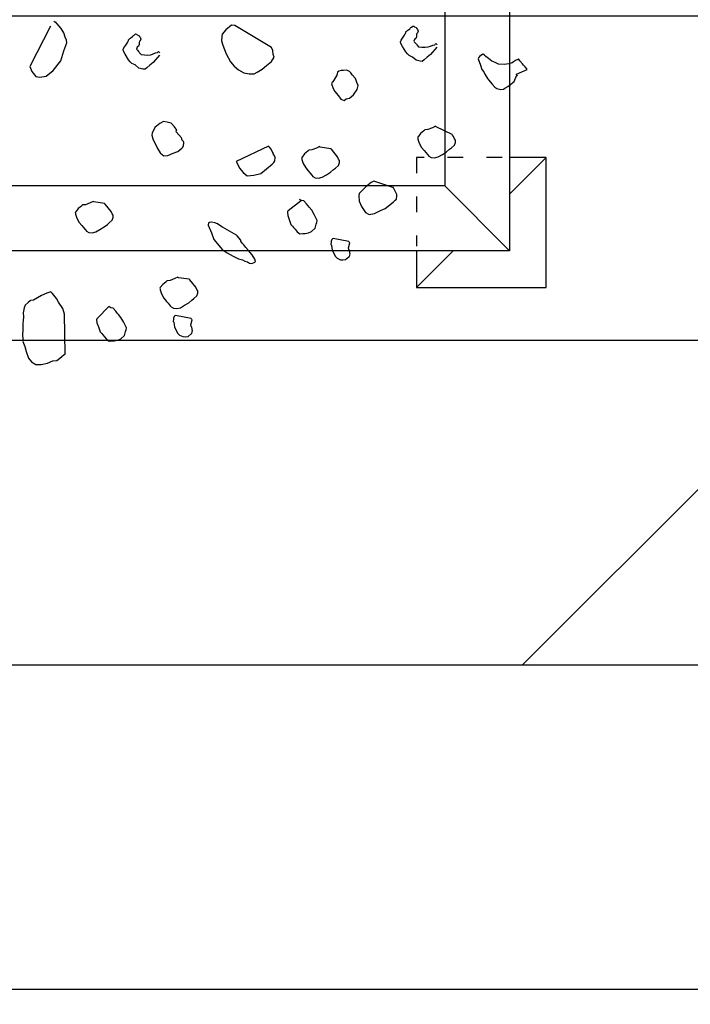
# Model space of a CAD drawing. Header units: millimetres. Extents: x 53645 to 137188, y 78097 to 135542.
# Tile 11 of 256: x 59923 to 60439, y 92852 to 93610. Entities that reach past the tile are written whole.
import ezdxf

# ---------------------------------------------------------------- set-up
doc = ezdxf.new("R2010")
doc.units = ezdxf.units.MM
doc.linetypes.add('ACAD_ISO03W100', pattern=[30, 12, -18])
doc.layers.add('tree', color=67, linetype='Continuous')

# ---------------------------------------------------------------- blocks, each defined once
blk = doc.blocks.new('arv1')
at = {"color": 0, "linetype": 'Continuous'}
for p, q in [((-1.2923, -0.1175), (-1.3, -0.1239)), ((-1.2789, -0.1127), (-1.2923, -0.1175)), ((-1.2681, -0.1101), (-1.2789, -0.1127)), ((-1.2583, -0.1062), (-1.2681, -0.1101)), ((-1.256, -0.1065), (-1.2583, -0.1062)), ((-1.2464, -0.105), (-1.256, -0.1065)), ((-1.2323, -0.1062), (-1.2464, -0.105)), ((-1.2217, -0.1059), (-1.2323, -0.1062)), ((-1.2147, -0.1066), (-1.2217, -0.1059)), ((-1.2076, -0.1072), (-1.2147, -0.1066)), ((-1.1994, -0.1067), (-1.2076, -0.1072)), ((-1.189, -0.1088), (-1.1994, -0.1067)), ((-1.1832, -0.1105), (-1.189, -0.1088)), ((-1.1778, -0.1169), (-1.1832, -0.1105)), ((-1.1747, -0.1207), (-1.1778, -0.1169)), ((-1.1736, -0.1219), (-1.1747, -0.1207)), ((-0.6933, -0.1204), (-0.7031, -0.1241)), ((-0.6098, -0.1631), (-0.6933, -0.1204)), ((-1.3, -0.1239), (-1.3054, -0.1328)), ((-1.3054, -0.1328), (-1.3052, -0.1435)), ((-1.1729, -0.1279), (-1.1736, -0.1219)), ((-1.1637, -0.1441), (-1.1729, -0.1279)), ((-0.7133, -0.1327), (-0.7152, -0.1408)), ((-0.7152, -0.1408), (-0.7128, -0.1541)), ((-0.7069, -0.1274), (-0.7133, -0.1327)), ((-0.7031, -0.1241), (-0.7069, -0.1274)), ((-1.3052, -0.1435), (-1.3028, -0.1566)), ((-1.3028, -0.1566), (-1.2979, -0.1677)), ((-1.1588, -0.1551), (-1.1637, -0.1441)), ((-1.156, -0.1636), (-1.1588, -0.1551)), ((-0.7128, -0.1541), (-0.701, -0.168)), ((-1.2979, -0.1677), (-1.2974, -0.176)), ((-1.2974, -0.176), (-1.2921, -0.1823)), ((-1.19, -0.1878), (-1.1774, -0.1794)), ((-1.1774, -0.1794), (-1.17, -0.1753)), ((-1.17, -0.1753), (-1.1662, -0.1722)), ((-1.1662, -0.1722), (-1.1598, -0.1669)), ((-1.1598, -0.1669), (-1.156, -0.1636)), ((-0.701, -0.168), (-0.6812, -0.1839)), ((-0.6152, -0.185), (-0.6101, -0.1807)), ((-0.6101, -0.1807), (-0.6051, -0.1764)), ((-0.6051, -0.1764), (-0.6012, -0.1732)), ((-0.6023, -0.172), (-0.601, -0.1709)), ((-0.6012, -0.1732), (-0.6023, -0.172)), ((-0.601, -0.1709), (-0.5997, -0.1698)), ((-1.2921, -0.1823), (-1.2889, -0.1862)), ((-1.2889, -0.1862), (-1.2846, -0.1912)), ((-1.2846, -0.1912), (-1.2836, -0.1926)), ((-1.2836, -0.1926), (-1.2021, -0.1914)), ((-1.2836, -0.1926), (-1.2825, -0.1938)), ((-1.2021, -0.1914), (-1.19, -0.1878)), ((-0.6812, -0.1839), (-0.6605, -0.1904)), ((-0.6605, -0.1904), (-0.6446, -0.1966)), ((-0.6446, -0.1966), (-0.6386, -0.1959)), ((-0.6386, -0.1959), (-0.6324, -0.1929)), ((-0.6324, -0.1929), (-0.6239, -0.1901)), ((-0.6239, -0.1901), (-0.6152, -0.185)), ((-1.0136, -0.222), (-1.02, -0.2274)), ((-1.005, -0.2169), (-1.0136, -0.222)), ((-0.9964, -0.2141), (-1.005, -0.2169)), ((-0.9941, -0.2144), (-0.9964, -0.2141)), ((-0.9928, -0.2133), (-0.9941, -0.2144)), ((-0.9918, -0.2146), (-0.9928, -0.2133)), ((-0.9851, -0.2198), (-0.9918, -0.2146)), ((-0.9798, -0.2262), (-0.9851, -0.2198)), ((-1.0342, -0.2415), (-1.0348, -0.2485)), ((-1.0315, -0.2371), (-1.0342, -0.2415)), ((-1.0289, -0.2348), (-1.0315, -0.2371)), ((-1.0238, -0.2306), (-1.0289, -0.2348)), ((-1.02, -0.2274), (-1.0238, -0.2306)), ((-0.9788, -0.2275), (-0.9798, -0.2262)), ((-0.9776, -0.2287), (-0.9788, -0.2275)), ((-0.977, -0.2347), (-0.9776, -0.2287)), ((-0.9731, -0.2445), (-0.977, -0.2347)), ((-1.2282, -0.2611), (-1.238, -0.265)), ((-1.2197, -0.2583), (-1.2282, -0.2611)), ((-1.2138, -0.2576), (-1.2197, -0.2583)), ((-1.2114, -0.2579), (-1.2138, -0.2576)), ((-1.2104, -0.2591), (-1.2114, -0.2579)), ((-1.1865, -0.2824), (-1.2104, -0.2591)), ((-1.0348, -0.2485), (-1.0331, -0.2557)), ((-1.0331, -0.2557), (-1.028, -0.2644)), ((-0.9745, -0.2739), (-0.9714, -0.2517)), ((-0.9701, -0.2506), (-0.9731, -0.2445)), ((-0.9714, -0.2517), (-0.9701, -0.2506)), ((-1.2533, -0.2778), (-1.2573, -0.2833)), ((-1.2482, -0.2735), (-1.2533, -0.2778)), ((-1.2444, -0.2703), (-1.2482, -0.2735)), ((-1.2418, -0.2682), (-1.2444, -0.2703)), ((-1.238, -0.265), (-1.2418, -0.2682)), ((-1.1892, -0.2869), (-1.1865, -0.2824)), ((-1.028, -0.2644), (-1.0228, -0.2731)), ((-1.0228, -0.2731), (-1.0175, -0.2796)), ((-1.0175, -0.2796), (-1.0143, -0.2833)), ((-0.9911, -0.2877), (-0.9758, -0.2749)), ((-0.9758, -0.2749), (-0.9745, -0.2739)), ((-1.2573, -0.2833), (-1.2567, -0.2892)), ((-1.2567, -0.2892), (-1.257, -0.2939)), ((-1.257, -0.2939), (-1.2553, -0.3011)), ((-1.2553, -0.3011), (-1.2523, -0.3074)), ((-1.2087, -0.3076), (-1.2023, -0.3023)), ((-1.2023, -0.3023), (-1.1998, -0.3001)), ((-1.1998, -0.3001), (-1.196, -0.2969)), ((-1.196, -0.2969), (-1.1896, -0.2916)), ((-1.1896, -0.2916), (-1.1892, -0.2869)), ((-1.0143, -0.2833), (-1.009, -0.2897)), ((-1.009, -0.2897), (-1.0032, -0.2913)), ((-1.0032, -0.2913), (-1.0008, -0.2916)), ((-1.0008, -0.2916), (-0.9985, -0.2918)), ((-0.9985, -0.2918), (-0.9959, -0.2897)), ((-0.9959, -0.2897), (-0.9911, -0.2877)), ((-1.2523, -0.3074), (-1.2459, -0.3149)), ((-1.2459, -0.3149), (-1.2378, -0.3168)), ((-1.2378, -0.3168), (-1.2344, -0.3184)), ((-1.2344, -0.3184), (-1.2297, -0.3187)), ((-1.2297, -0.3187), (-1.2174, -0.3127)), ((-1.2174, -0.3127), (-1.2087, -0.3076)), ((-0.6831, -0.3265), (-0.6792, -0.3233)), ((-0.6792, -0.3233), (-0.668, -0.316)), ((-0.668, -0.316), (-0.6618, -0.313)), ((-0.6618, -0.313), (-0.6582, -0.3122)), ((-0.6582, -0.3122), (-0.6548, -0.3136)), ((-0.6548, -0.3136), (-0.6492, -0.3176)), ((-0.6492, -0.3176), (-0.6448, -0.3204)), ((-0.6448, -0.3204), (-0.6414, -0.3218)), ((-0.6414, -0.3218), (-0.6403, -0.3232)), ((-0.6403, -0.3232), (-0.6379, -0.3234)), ((-0.6379, -0.3234), (-0.6369, -0.3246)), ((-0.6964, -0.3442), (-0.6898, -0.3365)), ((-0.6898, -0.3365), (-0.6869, -0.3297)), ((-0.6869, -0.3297), (-0.6831, -0.3265)), ((-0.6621, -0.3436), (-0.6634, -0.3447)), ((-0.6596, -0.3415), (-0.6621, -0.3436)), ((-0.6583, -0.3404), (-0.6596, -0.3415)), ((-0.6571, -0.3394), (-0.6583, -0.3404)), ((-0.6536, -0.3409), (-0.6571, -0.3394)), ((-0.6515, -0.3434), (-0.6536, -0.3409)), ((-0.6481, -0.3449), (-0.6515, -0.3434)), ((-0.6369, -0.3246), (-0.6358, -0.3258)), ((-0.6358, -0.3258), (-0.6348, -0.3272)), ((-0.6348, -0.3272), (-0.6337, -0.3284)), ((-0.6337, -0.3284), (-0.6315, -0.331)), ((-0.6315, -0.331), (-0.6305, -0.3323)), ((-0.6305, -0.3323), (-0.6294, -0.3335)), ((-0.6294, -0.3335), (-0.6283, -0.3348)), ((-0.6277, -0.3407), (-0.6291, -0.3442)), ((-0.6283, -0.3348), (-0.6262, -0.3373)), ((-0.6264, -0.3397), (-0.6277, -0.3407)), ((-0.6262, -0.3373), (-0.6264, -0.3397)), ((-0.6987, -0.357), (-0.6983, -0.3523)), ((-0.6955, -0.3608), (-0.6987, -0.357)), ((-0.6983, -0.3523), (-0.6964, -0.3442)), ((-0.6902, -0.3671), (-0.6955, -0.3608)), ((-0.6691, -0.356), (-0.6698, -0.363)), ((-0.6698, -0.363), (-0.6691, -0.369)), ((-0.6685, -0.349), (-0.6691, -0.356)), ((-0.6647, -0.3457), (-0.6685, -0.349)), ((-0.6634, -0.3447), (-0.6647, -0.3457)), ((-0.6434, -0.3453), (-0.6481, -0.3449)), ((-0.6411, -0.3455), (-0.6434, -0.3453)), ((-0.64, -0.3468), (-0.6411, -0.3455)), ((-0.6366, -0.3482), (-0.64, -0.3468)), ((-0.633, -0.3474), (-0.6366, -0.3482)), ((-0.6304, -0.3452), (-0.633, -0.3474)), ((-0.6291, -0.3442), (-0.6304, -0.3452)), ((-0.8614, -0.3828), (-0.8701, -0.3879)), ((-0.8416, -0.3728), (-0.8614, -0.3828)), ((-0.8344, -0.371), (-0.8416, -0.3728)), ((-0.8297, -0.3714), (-0.8344, -0.371)), ((-0.8184, -0.3771), (-0.8297, -0.3714)), ((-0.8099, -0.3874), (-0.8184, -0.3771)), ((-0.6848, -0.3736), (-0.6902, -0.3671)), ((-0.6694, -0.3867), (-0.6848, -0.3736)), ((-0.6691, -0.369), (-0.6671, -0.3739)), ((-0.6671, -0.3739), (-0.6652, -0.3788)), ((-0.6652, -0.3788), (-0.6644, -0.3824)), ((-0.6644, -0.3824), (-0.6633, -0.3837)), ((-0.6633, -0.3837), (-0.6622, -0.3849)), ((-1.1794, -0.4046), (-1.1845, -0.4088)), ((-1.1756, -0.4014), (-1.1794, -0.4046)), ((-1.1692, -0.396), (-1.1756, -0.4014)), ((-1.1605, -0.3909), (-1.1692, -0.396)), ((-1.152, -0.388), (-1.1605, -0.3909)), ((-1.1497, -0.3882), (-1.152, -0.388)), ((-1.1484, -0.3872), (-1.1497, -0.3882)), ((-1.1474, -0.3885), (-1.1484, -0.3872)), ((-1.1407, -0.3938), (-1.1474, -0.3885)), ((-1.1354, -0.4002), (-1.1407, -0.3938)), ((-1.1343, -0.4014), (-1.1354, -0.4002)), ((-1.1333, -0.4027), (-1.1343, -0.4014)), ((-1.1326, -0.4086), (-1.1333, -0.4027)), ((-0.8713, -0.389), (-0.8767, -0.3957)), ((-0.8767, -0.3957), (-0.8762, -0.4039)), ((-0.8762, -0.4039), (-0.8713, -0.4149)), ((-0.8701, -0.3879), (-0.8713, -0.389)), ((-0.8058, -0.3948), (-0.8099, -0.3874)), ((-0.8096, -0.4109), (-0.8077, -0.4028)), ((-0.8077, -0.4028), (-0.8058, -0.3948)), ((-0.6635, -0.386), (-0.6648, -0.387)), ((-0.6622, -0.3849), (-0.6635, -0.386)), ((-1.2414, -0.4247), (-1.2452, -0.428)), ((-1.234, -0.4206), (-1.2414, -0.4247)), ((-1.2278, -0.4176), (-1.234, -0.4206)), ((-1.2242, -0.4168), (-1.2278, -0.4176)), ((-1.2182, -0.4162), (-1.2242, -0.4168)), ((-1.2169, -0.4151), (-1.2182, -0.4162)), ((-1.2123, -0.4155), (-1.2169, -0.4151)), ((-1.2099, -0.4157), (-1.2123, -0.4155)), ((-1.2107, -0.4517), (-1.2044, -0.4197)), ((-1.2065, -0.4172), (-1.2099, -0.4157)), ((-1.2054, -0.4184), (-1.2065, -0.4172)), ((-1.2044, -0.4197), (-1.2054, -0.4184)), ((-1.1898, -0.4154), (-1.1904, -0.4225)), ((-1.1904, -0.4225), (-1.1887, -0.4297)), ((-1.1871, -0.4109), (-1.1898, -0.4154)), ((-1.1845, -0.4088), (-1.1871, -0.4109)), ((-1.1287, -0.4184), (-1.1326, -0.4086)), ((-1.1257, -0.4246), (-1.1287, -0.4184)), ((-1.127, -0.4256), (-1.1257, -0.4246)), ((-0.8713, -0.4149), (-0.8674, -0.4247)), ((-0.8674, -0.4247), (-0.861, -0.4324)), ((-0.8397, -0.4319), (-0.827, -0.4212)), ((-0.827, -0.4212), (-0.8247, -0.4214)), ((-0.8247, -0.4214), (-0.8236, -0.4227)), ((-0.8236, -0.4227), (-0.8172, -0.4174)), ((-0.8172, -0.4174), (-0.8096, -0.4109)), ((-1.2481, -0.4347), (-1.2485, -0.4394)), ((-1.2485, -0.4394), (-1.2479, -0.4454)), ((-1.2452, -0.428), (-1.2481, -0.4347)), ((-1.1887, -0.4297), (-1.1836, -0.4384)), ((-1.1836, -0.4384), (-1.1784, -0.4471)), ((-1.1301, -0.4478), (-1.127, -0.4256)), ((-0.861, -0.4324), (-0.8599, -0.4336)), ((-0.8599, -0.4336), (-0.8589, -0.435)), ((-0.8589, -0.435), (-0.8554, -0.4364)), ((-0.8554, -0.4364), (-0.8508, -0.4369)), ((-0.8508, -0.4369), (-0.8484, -0.4371)), ((-0.8484, -0.4371), (-0.8471, -0.436)), ((-0.8471, -0.436), (-0.8459, -0.4349)), ((-0.8459, -0.4349), (-0.8434, -0.4327)), ((-0.8434, -0.4327), (-0.841, -0.433)), ((-0.841, -0.433), (-0.8397, -0.4319)), ((-1.2479, -0.4454), (-1.2426, -0.4518)), ((-1.2426, -0.4518), (-1.2415, -0.453)), ((-1.2415, -0.453), (-1.2357, -0.4547)), ((-1.2357, -0.4547), (-1.2345, -0.4537)), ((-1.2345, -0.4537), (-1.2321, -0.4539)), ((-1.2321, -0.4539), (-1.2285, -0.453)), ((-1.2285, -0.453), (-1.2272, -0.4519)), ((-1.2272, -0.4519), (-1.2236, -0.451)), ((-1.2236, -0.451), (-1.2133, -0.4538)), ((-1.2133, -0.4538), (-1.212, -0.4528)), ((-1.212, -0.4528), (-1.2107, -0.4517)), ((-1.1784, -0.4471), (-1.1731, -0.4534)), ((-1.1731, -0.4534), (-1.1699, -0.4573)), ((-1.1699, -0.4573), (-1.1645, -0.4637)), ((-1.1645, -0.4637), (-1.1588, -0.4653)), ((-1.1588, -0.4653), (-1.1565, -0.4656)), ((-1.1541, -0.4658), (-1.1516, -0.4636)), ((-1.1516, -0.4636), (-1.1467, -0.4617)), ((-1.1467, -0.4617), (-1.1314, -0.4489)), ((-1.1314, -0.4489), (-1.1301, -0.4478)), ((-1.1565, -0.4656), (-1.1541, -0.4658)), ((-1.0485, -0.4986), (-1.0574, -0.5061)), ((-1.035, -0.4938), (-1.0485, -0.4986)), ((-1.0191, -0.487), (-1.035, -0.4938)), ((-1.0145, -0.4874), (-1.0191, -0.487)), ((-1.0161, -0.5062), (-1.0144, -0.5004)), ((-1.0134, -0.4887), (-1.0145, -0.4874)), ((-1.0144, -0.5004), (-1.0127, -0.4946)), ((-1.0127, -0.4946), (-1.0134, -0.4887)), ((-1.0756, -0.5258), (-1.0826, -0.5381)), ((-1.0688, -0.5156), (-1.0756, -0.5258)), ((-1.0574, -0.5061), (-1.0688, -0.5156)), ((-1.0396, -0.5453), (-1.0229, -0.5162)), ((-1.0229, -0.5162), (-1.0214, -0.5127)), ((-1.0214, -0.5127), (-1.0161, -0.5062)), ((-0.6673, -0.5236), (-0.6834, -0.5329)), ((-0.649, -0.517), (-0.6673, -0.5236)), ((-0.6405, -0.5142), (-0.649, -0.517)), ((-0.6312, -0.5151), (-0.6405, -0.5142)), ((-0.6264, -0.5154), (-0.6312, -0.5151)), ((-0.6177, -0.5233), (-0.6264, -0.5154)), ((-0.6145, -0.5271), (-0.6177, -0.5233)), ((-1.0826, -0.5381), (-1.0883, -0.5493)), ((-1.0408, -0.5464), (-1.0396, -0.5453)), ((-0.8885, -0.5444), (-0.8959, -0.5484)), ((-0.8565, -0.611), (-0.8885, -0.5444)), ((-0.6923, -0.5403), (-0.7002, -0.5491)), ((-0.6834, -0.5329), (-0.6923, -0.5403)), ((-0.6542, -0.6169), (-0.6087, -0.5418)), ((-0.6113, -0.531), (-0.6145, -0.5271)), ((-0.6081, -0.5348), (-0.6113, -0.531)), ((-0.6087, -0.5418), (-0.6081, -0.5348)), ((-1.093, -0.5619), (-1.0946, -0.5677)), ((-1.0902, -0.5575), (-1.093, -0.5619)), ((-1.0883, -0.5493), (-1.0902, -0.5575)), ((-1.0712, -0.5697), (-1.0648, -0.5644)), ((-1.0648, -0.5644), (-1.0597, -0.5601)), ((-1.0597, -0.5601), (-1.0572, -0.558)), ((-1.0572, -0.558), (-1.0559, -0.5569)), ((-1.0559, -0.5569), (-1.0521, -0.5537)), ((-1.0521, -0.5537), (-1.0497, -0.5539)), ((-1.0497, -0.5539), (-1.0408, -0.5464)), ((-0.911, -0.559), (-0.9176, -0.5667)), ((-0.9021, -0.5515), (-0.911, -0.559)), ((-0.8959, -0.5484), (-0.9021, -0.5515)), ((-0.7059, -0.5604), (-0.708, -0.5708)), ((-0.7002, -0.5491), (-0.7059, -0.5604)), ((-1.0973, -0.5721), (-1.0978, -0.5768)), ((-1.0978, -0.5768), (-1.0948, -0.583)), ((-1.0946, -0.5677), (-1.0973, -0.5721)), ((-1.0948, -0.583), (-1.0937, -0.5843)), ((-1.0937, -0.5843), (-1.0888, -0.5824)), ((-1.0888, -0.5824), (-1.0801, -0.5773)), ((-1.0801, -0.5773), (-1.0712, -0.5697)), ((-0.9176, -0.5667), (-0.9165, -0.5809)), ((-0.9165, -0.5809), (-0.913, -0.5954)), ((-0.708, -0.5708), (-0.7078, -0.5815)), ((-0.7078, -0.5815), (-0.7047, -0.5876)), ((-0.913, -0.5954), (-0.9034, -0.6069)), ((-0.9034, -0.6069), (-0.8938, -0.6183)), ((-0.7047, -0.5876), (-0.6985, -0.5976)), ((-0.6985, -0.5976), (-0.6911, -0.6065)), ((-0.6911, -0.6065), (-0.6825, -0.6168)), ((-0.8938, -0.6183), (-0.8906, -0.6221)), ((-0.8906, -0.6221), (-0.8872, -0.6235)), ((-0.8872, -0.6235), (-0.8801, -0.6242)), ((-0.8801, -0.6242), (-0.8752, -0.6222)), ((-0.8752, -0.6222), (-0.8727, -0.6201)), ((-0.8727, -0.6201), (-0.8704, -0.6203)), ((-0.8704, -0.6203), (-0.8678, -0.6182)), ((-0.8678, -0.6182), (-0.8629, -0.6163)), ((-0.8629, -0.6163), (-0.8591, -0.6131)), ((-0.8591, -0.6131), (-0.8578, -0.612)), ((-0.8578, -0.612), (-0.8565, -0.611)), ((-0.6825, -0.6168), (-0.6735, -0.6222)), ((-0.6735, -0.6222), (-0.6686, -0.6203)), ((-0.6686, -0.6203), (-0.6604, -0.6199)), ((-0.6604, -0.6199), (-0.6542, -0.6169)), ((-1.0276, -0.6656), (-1.0328, -0.6698)), ((-1.0239, -0.6624), (-1.0276, -0.6656)), ((-1.0213, -0.6603), (-1.0239, -0.6624)), ((-1.0175, -0.657), (-1.0213, -0.6603)), ((-1.0077, -0.6531), (-1.0175, -0.657)), ((-0.9992, -0.6504), (-1.0077, -0.6531)), ((-0.9933, -0.6497), (-0.9992, -0.6504)), ((-0.9909, -0.6499), (-0.9933, -0.6497)), ((-0.9898, -0.6511), (-0.9909, -0.6499)), ((-0.9687, -0.6789), (-0.9898, -0.6511)), ((-1.0328, -0.6698), (-1.0368, -0.6754)), ((-1.0368, -0.6754), (-1.0362, -0.6813)), ((-1.0362, -0.6813), (-1.0365, -0.686)), ((-1.0365, -0.686), (-1.0348, -0.6932)), ((-0.9755, -0.689), (-0.9691, -0.6836)), ((-0.9691, -0.6836), (-0.9687, -0.6789)), ((-0.9687, -0.6789), (-0.966, -0.6745)), ((-0.901, -0.6873), (-0.9074, -0.6926)), ((-0.8923, -0.6821), (-0.901, -0.6873)), ((-0.8838, -0.6793), (-0.8923, -0.6821)), ((-0.8815, -0.6795), (-0.8838, -0.6793)), ((-0.8802, -0.6785), (-0.8815, -0.6795)), ((-0.8791, -0.6797), (-0.8802, -0.6785)), ((-0.8725, -0.6851), (-0.8791, -0.6797)), ((-0.8672, -0.6914), (-0.8725, -0.6851)), ((-1.0348, -0.6932), (-1.0318, -0.6994)), ((-1.0318, -0.6994), (-1.0254, -0.707)), ((-1.0254, -0.707), (-1.0173, -0.7089)), ((-1.0092, -0.7108), (-0.9969, -0.7048)), ((-0.9969, -0.7048), (-0.9882, -0.6996)), ((-0.9882, -0.6996), (-0.9818, -0.6943)), ((-0.9818, -0.6943), (-0.9793, -0.6922)), ((-0.9793, -0.6922), (-0.9755, -0.689)), ((-0.9216, -0.7066), (-0.9222, -0.7137)), ((-0.9188, -0.7022), (-0.9216, -0.7066)), ((-0.9163, -0.7001), (-0.9188, -0.7022)), ((-0.9112, -0.6957), (-0.9163, -0.7001)), ((-0.9074, -0.6926), (-0.9112, -0.6957)), ((-0.8661, -0.6926), (-0.8672, -0.6914)), ((-0.865, -0.694), (-0.8661, -0.6926)), ((-0.8643, -0.6999), (-0.865, -0.694)), ((-0.8605, -0.7096), (-0.8643, -0.6999)), ((-1.0173, -0.7089), (-1.0139, -0.7104)), ((-1.0139, -0.7104), (-1.0092, -0.7108)), ((-0.9222, -0.7137), (-0.9205, -0.7209)), ((-0.9205, -0.7209), (-0.9153, -0.7297)), ((-0.8619, -0.739), (-0.8588, -0.7169)), ((-0.8575, -0.7159), (-0.8605, -0.7096)), ((-0.8588, -0.7169), (-0.8575, -0.7159)), ((-1.0758, -0.7447), (-1.0833, -0.7488)), ((-1.0697, -0.7417), (-1.0758, -0.7447)), ((-1.0661, -0.7408), (-1.0697, -0.7417)), ((-1.0601, -0.7401), (-1.0661, -0.7408)), ((-1.0589, -0.7391), (-1.0601, -0.7401)), ((-1.0542, -0.7396), (-1.0589, -0.7391)), ((-1.0518, -0.7397), (-1.0542, -0.7396)), ((-1.0526, -0.7757), (-1.0463, -0.7438)), ((-1.0484, -0.7412), (-1.0518, -0.7397)), ((-1.0473, -0.7425), (-1.0484, -0.7412)), ((-1.0463, -0.7438), (-1.0473, -0.7425)), ((-0.9153, -0.7297), (-0.9102, -0.7384)), ((-0.9102, -0.7384), (-0.9048, -0.7447)), ((-0.9048, -0.7447), (-0.9017, -0.7485)), ((-0.9017, -0.7485), (-0.8963, -0.7549)), ((-0.8784, -0.7529), (-0.8632, -0.7401)), ((-0.8632, -0.7401), (-0.8619, -0.739)), ((-0.7446, -0.7469), (-0.7535, -0.7544)), ((-0.7385, -0.7439), (-0.7446, -0.7469)), ((-0.7287, -0.74), (-0.7385, -0.7439)), ((-0.7253, -0.7416), (-0.7287, -0.74)), ((-0.7242, -0.7428), (-0.7253, -0.7416)), ((-0.7108, -0.751), (-0.7242, -0.7428)), ((-1.0901, -0.7588), (-1.0904, -0.7635)), ((-1.0904, -0.7635), (-1.0898, -0.7694)), ((-1.0871, -0.7519), (-1.0901, -0.7588)), ((-1.0833, -0.7488), (-1.0871, -0.7519)), ((-0.8963, -0.7549), (-0.8905, -0.7566)), ((-0.8905, -0.7566), (-0.8882, -0.7568)), ((-0.8882, -0.7568), (-0.8859, -0.757)), ((-0.8859, -0.757), (-0.8833, -0.7548)), ((-0.8833, -0.7548), (-0.8784, -0.7529)), ((-0.7599, -0.7597), (-0.7628, -0.7666)), ((-0.7628, -0.7666), (-0.7596, -0.7704)), ((-0.7535, -0.7544), (-0.7599, -0.7597)), ((-0.705, -0.7527), (-0.7108, -0.751)), ((-0.7029, -0.7553), (-0.705, -0.7527)), ((-0.701, -0.7602), (-0.7029, -0.7553)), ((-0.7014, -0.7648), (-0.701, -0.7602)), ((-0.7007, -0.7708), (-0.7014, -0.7648)), ((-1.0898, -0.7694), (-1.0844, -0.7758)), ((-1.0844, -0.7758), (-1.0834, -0.7771)), ((-1.0834, -0.7771), (-1.0777, -0.7787)), ((-1.0777, -0.7787), (-1.0764, -0.7777)), ((-1.0764, -0.7777), (-1.074, -0.7778)), ((-1.074, -0.7778), (-1.0704, -0.7771)), ((-1.0704, -0.7771), (-1.0691, -0.776)), ((-1.0691, -0.776), (-1.0655, -0.7751)), ((-1.0655, -0.7751), (-1.0552, -0.7778)), ((-1.0552, -0.7778), (-1.0539, -0.7767)), ((-1.0539, -0.7767), (-1.0526, -0.7757)), ((-0.7596, -0.7704), (-0.7579, -0.7776)), ((-0.7579, -0.7776), (-0.7515, -0.7853)), ((-0.7515, -0.7853), (-0.7404, -0.7933)), ((-0.7176, -0.7894), (-0.71, -0.783)), ((-0.71, -0.783), (-0.7062, -0.7797)), ((-0.7062, -0.7797), (-0.7036, -0.7776)), ((-0.7036, -0.7776), (-0.7009, -0.7732)), ((-0.7009, -0.7732), (-0.7007, -0.7708)), ((-0.9806, -0.8018), (-0.9932, -0.8101)), ((-0.9696, -0.7969), (-0.9806, -0.8018)), ((-0.959, -0.7966), (-0.9696, -0.7969)), ((-0.9542, -0.797), (-0.959, -0.7966)), ((-0.9423, -0.8087), (-0.9542, -0.797)), ((-0.9369, -0.815), (-0.9423, -0.8087)), ((-0.7404, -0.7933), (-0.7323, -0.7952)), ((-0.7323, -0.7952), (-0.7262, -0.7922)), ((-0.7262, -0.7922), (-0.7176, -0.7894)), ((-0.9932, -0.8101), (-0.9974, -0.818)), ((-0.9974, -0.818), (-0.9948, -0.8288)), ((-0.9948, -0.8288), (-0.9888, -0.8411)), ((-0.9414, -0.8665), (-0.9286, -0.8276)), ((-0.9316, -0.8215), (-0.9369, -0.815)), ((-0.9286, -0.8276), (-0.9316, -0.8215)), ((-0.9888, -0.8411), (-0.9849, -0.8509)), ((-0.9849, -0.8509), (-0.9743, -0.8637)), ((-0.9743, -0.8637), (-0.971, -0.8675)), ((-0.971, -0.8675), (-0.9679, -0.8713)), ((-0.9563, -0.8746), (-0.944, -0.8687)), ((-0.944, -0.8687), (-0.9414, -0.8665)), ((-0.9414, -0.8665), (-0.9404, -0.8678)), ((-0.9679, -0.8713), (-0.9657, -0.8739)), ((-0.9657, -0.8739), (-0.9587, -0.8745)), ((-0.9587, -0.8745), (-0.9563, -0.8746)), ((-0.663, -0.8932), (-0.6518, -0.886)), ((-0.6518, -0.886), (-0.6456, -0.883)), ((-0.6456, -0.883), (-0.642, -0.8821)), ((-0.642, -0.8821), (-0.6386, -0.8836)), ((-0.6386, -0.8836), (-0.633, -0.8876)), ((-0.633, -0.8876), (-0.6286, -0.8904)), ((-0.6802, -0.9141), (-0.6736, -0.9065)), ((-0.6736, -0.9065), (-0.6707, -0.8997)), ((-0.6707, -0.8997), (-0.6669, -0.8964)), ((-0.6669, -0.8964), (-0.663, -0.8932)), ((-0.6421, -0.9105), (-0.6434, -0.9115)), ((-0.6409, -0.9093), (-0.6421, -0.9105)), ((-0.6374, -0.9108), (-0.6409, -0.9093)), ((-0.6286, -0.8904), (-0.6251, -0.8919)), ((-0.6251, -0.8919), (-0.6241, -0.8931)), ((-0.6241, -0.8931), (-0.6218, -0.8933)), ((-0.6218, -0.8933), (-0.6207, -0.8947)), ((-0.6207, -0.8947), (-0.6196, -0.8959)), ((-0.6196, -0.8959), (-0.6186, -0.8971)), ((-0.6186, -0.8971), (-0.6175, -0.8984)), ((-0.6175, -0.8984), (-0.6154, -0.901)), ((-0.6154, -0.901), (-0.6143, -0.9022)), ((-0.6143, -0.9022), (-0.6132, -0.9036)), ((-0.6132, -0.9036), (-0.6121, -0.9048)), ((-0.6121, -0.9048), (-0.61, -0.9073)), ((-0.6102, -0.9097), (-0.6115, -0.9108)), ((-0.61, -0.9073), (-0.6102, -0.9097)), ((-0.8593, -0.9256), (-0.8657, -0.9309)), ((-0.8506, -0.9205), (-0.8593, -0.9256)), ((-0.8421, -0.9177), (-0.8506, -0.9205)), ((-0.8398, -0.9179), (-0.8421, -0.9177)), ((-0.8385, -0.9168), (-0.8398, -0.9179)), ((-0.8375, -0.9181), (-0.8385, -0.9168)), ((-0.8308, -0.9234), (-0.8375, -0.9181)), ((-0.8255, -0.9298), (-0.8308, -0.9234)), ((-0.8244, -0.931), (-0.8255, -0.9298)), ((-0.6825, -0.9269), (-0.6821, -0.9222)), ((-0.6793, -0.9308), (-0.6825, -0.9269)), ((-0.6821, -0.9222), (-0.6802, -0.9141)), ((-0.653, -0.926), (-0.6536, -0.933)), ((-0.6523, -0.919), (-0.653, -0.926)), ((-0.6485, -0.9158), (-0.6523, -0.919)), ((-0.6472, -0.9147), (-0.6485, -0.9158)), ((-0.6459, -0.9137), (-0.6472, -0.9147)), ((-0.6434, -0.9115), (-0.6459, -0.9137)), ((-0.6353, -0.9133), (-0.6374, -0.9108)), ((-0.6319, -0.9149), (-0.6353, -0.9133)), ((-0.6272, -0.9152), (-0.6319, -0.9149)), ((-0.6249, -0.9155), (-0.6272, -0.9152)), ((-0.6238, -0.9168), (-0.6249, -0.9155)), ((-0.6204, -0.9182), (-0.6238, -0.9168)), ((-0.6168, -0.9174), (-0.6204, -0.9182)), ((-0.6142, -0.9152), (-0.6168, -0.9174)), ((-0.613, -0.9141), (-0.6142, -0.9152)), ((-0.6115, -0.9108), (-0.613, -0.9141)), ((-0.8799, -0.9451), (-0.8805, -0.9521)), ((-0.8772, -0.9406), (-0.8799, -0.9451)), ((-0.8746, -0.9385), (-0.8772, -0.9406)), ((-0.8695, -0.9342), (-0.8746, -0.9385)), ((-0.8657, -0.9309), (-0.8695, -0.9342)), ((-0.8233, -0.9324), (-0.8244, -0.931)), ((-0.8227, -0.9383), (-0.8233, -0.9324)), ((-0.8188, -0.9481), (-0.8227, -0.9383)), ((-0.8158, -0.9542), (-0.8188, -0.9481)), ((-0.674, -0.9372), (-0.6793, -0.9308)), ((-0.6686, -0.9435), (-0.674, -0.9372)), ((-0.6532, -0.9566), (-0.6686, -0.9435)), ((-0.6536, -0.933), (-0.6529, -0.9389)), ((-0.6529, -0.9389), (-0.651, -0.9438)), ((-0.651, -0.9438), (-0.649, -0.9487)), ((-0.649, -0.9487), (-0.6482, -0.9524)), ((-0.8805, -0.9521), (-0.8788, -0.9593)), ((-0.8788, -0.9593), (-0.8737, -0.9681)), ((-0.8737, -0.9681), (-0.8685, -0.9768)), ((-0.833, -0.9881), (-0.8171, -0.9553)), ((-0.8171, -0.9553), (-0.8158, -0.9542)), ((-0.6473, -0.956), (-0.6486, -0.9571)), ((-0.6482, -0.9524), (-0.6471, -0.9536)), ((-0.646, -0.955), (-0.6473, -0.956)), ((-0.6471, -0.9536), (-0.646, -0.955)), ((-0.8685, -0.9768), (-0.8632, -0.9831)), ((-0.8632, -0.9831), (-0.86, -0.9869)), ((-0.86, -0.9869), (-0.8547, -0.9933)), ((-0.8416, -0.9932), (-0.8367, -0.9913)), ((-0.8367, -0.9913), (-0.8342, -0.9892)), ((-0.8342, -0.9892), (-0.833, -0.9881)), ((-0.8547, -0.9933), (-0.8489, -0.995)), ((-0.8489, -0.995), (-0.8465, -0.9951)), ((-0.8465, -0.9951), (-0.8442, -0.9953)), ((-0.8442, -0.9953), (-0.8416, -0.9932)), ((-0.6991, -1.0494), (-0.7042, -1.0536)), ((-0.6906, -1.0465), (-0.6991, -1.0494)), ((-0.6772, -1.0418), (-0.6906, -1.0465)), ((-0.6749, -1.0421), (-0.6772, -1.0418)), ((-0.6728, -1.0446), (-0.6749, -1.0421)), ((-0.6674, -1.051), (-0.6728, -1.0446)), ((-0.6687, -1.0521), (-0.6674, -1.051)), ((-0.6676, -1.0533), (-0.6687, -1.0521)), ((-0.7293, -1.0703), (-0.7356, -1.0757)), ((-0.7203, -1.0629), (-0.7293, -1.0703)), ((-0.7178, -1.0608), (-0.7203, -1.0629)), ((-0.7091, -1.0555), (-0.7178, -1.0608)), ((-0.7042, -1.0536), (-0.7091, -1.0555)), ((-0.685, -1.0766), (-0.682, -1.0698)), ((-0.682, -1.0698), (-0.6767, -1.0631)), ((-0.6767, -1.0631), (-0.6727, -1.0575)), ((-0.6727, -1.0575), (-0.6701, -1.0554)), ((-0.6701, -1.0554), (-0.6676, -1.0533)), ((-0.7384, -1.0801), (-0.7402, -1.0882)), ((-0.7402, -1.0882), (-0.7396, -1.0941)), ((-0.7356, -1.0757), (-0.7384, -1.0801)), ((-0.6889, -1.095), (-0.6879, -1.0833)), ((-0.6879, -1.0833), (-0.685, -1.0766)), ((-0.7396, -1.0941), (-0.7375, -1.0967)), ((-0.7375, -1.0967), (-0.7344, -1.1029)), ((-0.7344, -1.1029), (-0.7302, -1.1079)), ((-0.7302, -1.1079), (-0.727, -1.1118)), ((-0.727, -1.1118), (-0.7259, -1.113)), ((-0.6874, -1.1046), (-0.6889, -1.095)), ((-0.6857, -1.1118), (-0.6874, -1.1046)), ((-0.6836, -1.1144), (-0.6857, -1.1118)), ((-0.7259, -1.113), (-0.7238, -1.1156)), ((-0.7238, -1.1156), (-0.717, -1.1186)), ((-0.717, -1.1186), (-0.7159, -1.1198)), ((-0.7159, -1.1198), (-0.7146, -1.1188)), ((-0.7146, -1.1188), (-0.7125, -1.1213)), ((-0.7125, -1.1213), (-0.7089, -1.1205)), ((-0.7114, -1.1226), (-0.7125, -1.1213)), ((-0.7089, -1.1205), (-0.699, -1.1425)), ((-0.6901, -1.1351), (-0.6876, -1.133)), ((-0.6876, -1.133), (-0.6812, -1.1276)), ((-0.6804, -1.1183), (-0.6836, -1.1144)), ((-0.6812, -1.1276), (-0.6774, -1.1244)), ((-0.6784, -1.1232), (-0.6804, -1.1183)), ((-0.6774, -1.1244), (-0.6784, -1.1232)), ((-0.699, -1.1425), (-0.6977, -1.1415)), ((-0.6977, -1.1415), (-0.6939, -1.1383)), ((-0.6939, -1.1383), (-0.6901, -1.1351))]:
    blk.add_line(p, q, dxfattribs=at)
blk = doc.blocks.new('tree 1')
at = {"color": 0, "ltscale": 100}
for points in [[(0, 800), (800, 800), (800, 0), (0, 0)], [(50, 750), (750, 750), (750, 50), (50, 50)]]:
    blk.add_lwpolyline(points, close=True, dxfattribs=at)
at = {"color": 0, "linetype": 'ACAD_ISO03W100'}
blk.add_lwpolyline([(794.17, 71.76), (728.24, 71.76), (728.24, 3.4)], dxfattribs=at)
at = {"color": 0, "ltscale": 100}
for points in [[(728.24, 0), (728.24, -28.24), (828.24, -28.24), (828.24, 71.76), (800, 71.76)], [(800, 43.52), (828.24, 71.76)], [(800, 0), (750, 50)], [(800, 0), (750, 50)], [(800, 0), (750, 50)], [(800, 0), (750, 50)], [(728.24, -28.24), (756.48, 0)]]:
    blk.add_lwpolyline(points, dxfattribs=at)
at = {"color": 0, "xscale": 375, "yscale": 375, "zscale": 375, "rotation": 90}
blk.add_blockref('arv1', (385.1, 401.82), dxfattribs=at)
blk = doc.blocks.new('3432')
h = blk.add_hatch()
h.set_pattern_fill('DOLMIT', color=0, scale=1000)
h.set_pattern_definition([(0, (-34939.94, -41137.03), (0, 250), []), (45, (-34939.94, -41137), (-500, 500), [353.553, -707.107])])
h.paths.add_polyline_path([(-16750.47, 9650), (-19750.47, 9650), (-19750.47, 5124.87), (-19750.47, 0), (-16750.47, 0)])

msp = doc.modelspace()

# ---------------------------------------------------------------- block references
at = {"layer": 'tree', "color": 134}
msp.add_blockref('tree 1', (59500.21, 93432.29), dxfattribs=at)

# ---------------------------------------------------------------- next in the draw order: block references
msp.add_blockref('3432', (79101.57, 84702.83))

doc.saveas('drawing.dxf')
